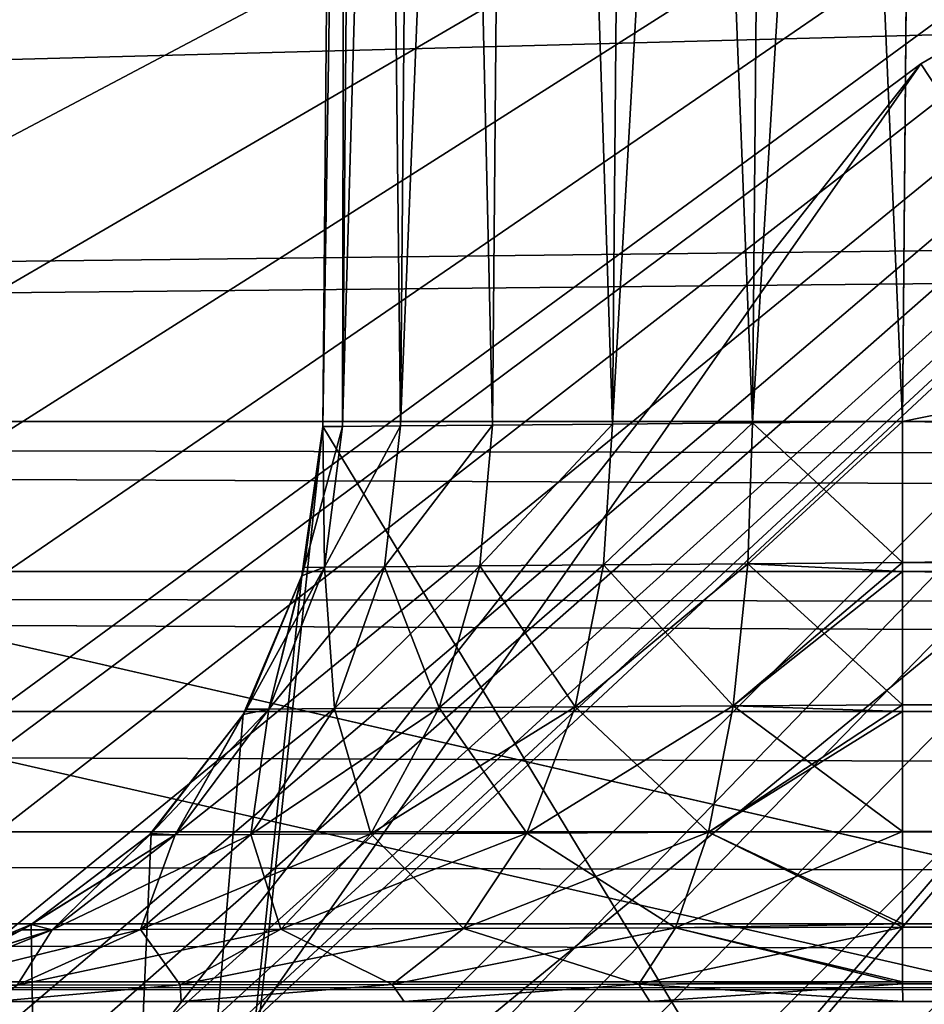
# Model space of a CAD drawing. Header units: metres. Extents: x -206 to 75, y -104 to 104.
# Tile 66 of 256: x -156.783 to -156.003, y -45.521 to -44.672. Entities that reach past the tile are written whole.
import ezdxf

# ---------------------------------------------------------------- set-up
doc = ezdxf.new("R2010")
doc.units = ezdxf.units.M
doc.layers.add('solid_01_1-CONSUMER_THERM_B_125288', color=7, linetype='CONTINUOUS')

msp = doc.modelspace()

# ---------------------------------------------------------------- linework, layer by layer
at = {"layer": 'solid_01_1-CONSUMER_THERM_B_125288'}
for points in [[(-158.776108, 66.195313), (-102.949013, 67.817345), (-158.757141, -66.251068)], [(-102.949013, 67.817345), (-158.757065, -66.804688), (-158.757141, -66.251068)], [(-102.949013, 67.817345), (-103.148926, 67.301086), (-158.757065, -66.804688)], [(-103.148926, 67.301086), (-103.25058, 66.756882), (-158.757065, -66.804688)], [(-103.25058, 66.756882), (-159.058624, -67.86515), (-158.858719, -67.348892)], [(-103.25058, 66.756882), (-103.250504, 66.203262), (-159.058624, -67.86515)], [(-103.25058, 66.756882), (-158.858719, -67.348892), (-158.757065, -66.804688)], [(-103.250504, 66.203262), (-103.231537, -66.243118), (-159.058624, -67.86515)], [(-185.595474, -63.627823, 75.400002), (-76.395485, -63.61998, 75.400002), (-169.283783, -42.467205, 75.400002)], [(-76.395485, -63.61998, 75.400002), (-168.500031, -42.528885, 75.400002), (-169.283783, -42.467205, 75.400002)], [(-156.521881, -45.023144, 57.5), (-156.500031, -42.51878, 57.5), (-156.500031, -42.51878, 63.5)], [(-156.521881, -45.023144, 57.5), (-156.500031, -42.51878, 63.5), (-156.521881, -45.023144, 63.5)], [(-155.246674, -47.125645, 63.5), (-156.521881, -45.023144, 63.5), (-156.500031, -42.51878, 63.5)], [(-156.504852, -45.022995, 57.370602), (-156.500031, -42.51878, 57.5), (-156.521881, -45.023144, 57.5)], [(-156.521881, -45.023144, 48.5), (-156.500031, -42.51878, 48.5), (-156.500031, -42.51878, 54.5)], [(-156.504852, -45.022995, 48.370602), (-156.500031, -42.51878, 48.5), (-156.521881, -45.023144, 48.5)], [(-156.521881, -45.023144, 54.5), (-156.500031, -42.51878, 54.5), (-156.482956, -42.51878, 54.629539)], [(-156.521881, -45.023144, 54.5), (-156.521881, -45.023144, 48.5), (-156.500031, -42.51878, 54.5)], [(-156.504852, -45.022995, 54.629398), (-156.521881, -45.023144, 54.5), (-156.482956, -42.51878, 54.629539)], [(-156.504852, -45.022995, 57.370602), (-156.482956, -42.51878, 57.370461), (-156.500031, -42.51878, 57.5)], [(-156.454895, -45.022556, 57.250015), (-156.482956, -42.51878, 57.370461), (-156.504852, -45.022995, 57.370602)], [(-156.504852, -45.022995, 48.370602), (-156.482956, -42.51878, 48.370461), (-156.500031, -42.51878, 48.5)], [(-156.454895, -45.022556, 48.250015), (-156.482956, -42.51878, 48.370461), (-156.504852, -45.022995, 48.370602)], [(-156.504852, -45.022995, 54.629398), (-156.482956, -42.51878, 54.629539), (-156.43306, -42.51878, 54.749966)], [(-156.504852, -45.022995, 54.629398), (-156.43306, -42.51878, 54.749966), (-156.454895, -45.022556, 54.749985)], [(-155.246674, -47.125645, 63.5), (-156.500031, -42.51878, 63.5), (-143.392059, -42.518772, 63.5)], [(-156.454895, -45.022556, 57.250015), (-156.43306, -42.51878, 57.250034), (-156.482956, -42.51878, 57.370461)], [(-156.454895, -45.022556, 48.250015), (-156.43306, -42.51878, 48.250034), (-156.482956, -42.51878, 48.370461)], [(-156.375443, -45.021862, 57.146461), (-156.43306, -42.51878, 57.250034), (-156.454895, -45.022556, 57.250015)], [(-156.375443, -45.021862, 48.146461), (-156.43306, -42.51878, 48.250034), (-156.454895, -45.022556, 48.250015)], [(-156.454895, -45.022556, 54.749985), (-156.43306, -42.51878, 54.749966), (-156.353577, -42.51878, 54.853554)], [(-156.454895, -45.022556, 54.749985), (-156.353577, -42.51878, 54.853554), (-156.375443, -45.021862, 54.853539)], [(-156.375443, -45.021862, 57.146461), (-156.353577, -42.51878, 57.146446), (-156.43306, -42.51878, 57.250034)], [(-156.375443, -45.021862, 48.146461), (-156.353577, -42.51878, 48.146446), (-156.43306, -42.51878, 48.250034)], [(-156.271866, -45.020958, 57.066998), (-156.353577, -42.51878, 57.146446), (-156.375443, -45.021862, 57.146461)], [(-156.271866, -45.020958, 48.066998), (-156.353577, -42.51878, 48.146446), (-156.375443, -45.021862, 48.146461)], [(-156.375443, -45.021862, 54.853539), (-156.353577, -42.51878, 54.853554), (-156.271866, -45.020958, 54.933002)], [(-156.271866, -45.020958, 57.066998), (-156.25, -42.51878, 57.066978), (-156.353577, -42.51878, 57.146446)], [(-156.271866, -45.020958, 48.066998), (-156.25, -42.51878, 48.066978), (-156.353577, -42.51878, 48.146446)], [(-156.271866, -45.020958, 54.933002), (-156.353577, -42.51878, 54.853554), (-156.25, -42.51878, 54.933022)], [(-156.15126, -45.019909, 57.01704), (-156.25, -42.51878, 57.066978), (-156.271866, -45.020958, 57.066998)], [(-156.15126, -45.019909, 48.01704), (-156.25, -42.51878, 48.066978), (-156.271866, -45.020958, 48.066998)], [(-156.271866, -45.020958, 54.933002), (-156.25, -42.51878, 54.933022), (-156.129562, -42.51878, 54.982922)], [(-156.271866, -45.020958, 54.933002), (-156.129562, -42.51878, 54.982922), (-156.15126, -45.019909, 54.98296)], [(-156.15126, -45.019909, 57.01704), (-156.129562, -42.51878, 57.017078), (-156.25, -42.51878, 57.066978)], [(-156.15126, -45.019909, 48.01704), (-156.129562, -42.51878, 48.017078), (-156.25, -42.51878, 48.066978)], [(-156.15126, -45.019909, 48.01704), (-156.02182, -45.01878, 48), (-156.129562, -42.51878, 48.017078)], [(-156.15126, -45.019909, 57.01704), (-156.02182, -45.01878, 57), (-156.129562, -42.51878, 57.017078)], [(-156.15126, -45.019909, 54.98296), (-156.000015, -42.51878, 55), (-156.02182, -45.01878, 55)], [(-156.15126, -45.019909, 54.98296), (-156.129562, -42.51878, 54.982922), (-156.000015, -42.51878, 55)], [(-156.129562, -42.51878, 48.017078), (-156.02182, -45.01878, 48), (-156.000015, -42.51878, 48)], [(-156.129562, -42.51878, 57.017078), (-156.02182, -45.01878, 57), (-156.000015, -42.51878, 57)], [(-156.02182, -45.01878, 55), (-143.992813, -42.518772, 55), (-143.992813, -45.018772, 55)], [(-156.02182, -45.01878, 55), (-156.000015, -42.51878, 55), (-143.992813, -42.518772, 55)], [(-139.891739, -45.018772, 48), (-156.000015, -42.51878, 48), (-156.02182, -45.01878, 48)], [(-156.000015, -42.51878, 57), (-156.02182, -45.01878, 57), (-150.088577, -45.018776, 57)], [(-76.395485, -63.61998, 75.400002), (-93.500031, -42.528851, 75.400002), (-168.500031, -42.528885, 75.400002)], [(-168.500031, -45.018784, 46), (-93.500031, -43.018749, 46), (-131.000031, -44.576843, 46)], [(-168.500031, -43.018784, 46), (-93.500031, -43.018749, 46), (-168.500031, -45.018784, 46)], [(-162.746613, -53.261421, 3.5), (-154.761368, -43.990654, 3.5), (-153.476257, -43.43335, 3.5)], [(-162.746613, -53.261421, 3.5), (-153.476257, -43.43335, 3.5), (-153.468445, -43.983242, 3.5)], [(-163.296387, -52.711662, 13.474928), (-154.10611, -43.502396, 13.477894), (-154.225906, -43.491074, 13.493205)], [(-163.296387, -52.711662, 13.474928), (-154.225906, -43.491074, 13.493205), (-154.328949, -43.497482, 13.498845)], [(-163.296387, -52.711662, 13.474928), (-154.328949, -43.497482, 13.498845), (-154.418198, -43.518776, 13.5)], [(-163.296387, -52.711662, 13.474928), (-153.971924, -43.531975, 13.445751), (-154.10611, -43.502396, 13.477894)], [(-165.812485, -44.623596, 13.5), (-165.433884, -44.742889, 13.5), (-154.418198, -43.518776, 13.5)], [(-165.433884, -44.742889, 13.5), (-165.067108, -44.89473, 13.5), (-154.418198, -43.518776, 13.5)], [(-165.067108, -44.89473, 13.5), (-164.714966, -45.077961, 13.5), (-154.418198, -43.518776, 13.5)], [(-164.714966, -45.077961, 13.5), (-164.380142, -45.291191, 13.5), (-154.418198, -43.518776, 13.5)], [(-164.380142, -45.291191, 13.5), (-164.06517, -45.532791, 13.5), (-154.418198, -43.518776, 13.5)], [(-164.06517, -45.532791, 13.5), (-163.772446, -45.800926, 13.5), (-154.418198, -43.518776, 13.5)], [(-163.772446, -45.800926, 13.5), (-163.504227, -46.093555, 13.5), (-154.418198, -43.518776, 13.5)], [(-163.77121, -52.235397, 13.5), (-163.45372, -52.554317, 13.5), (-154.418198, -43.518776, 13.5)], [(-163.503098, -51.942665, 13.5), (-163.77121, -52.235397, 13.5), (-154.418198, -43.518776, 13.5)], [(-163.504227, -46.093555, 13.5), (-163.262512, -46.408451, 13.5), (-154.418198, -43.518776, 13.5)], [(-163.261505, -51.627678, 13.5), (-163.503098, -51.942665, 13.5), (-154.418198, -43.518776, 13.5)], [(-163.296387, -52.711662, 13.474928), (-154.418198, -43.518776, 13.5), (-163.45372, -52.554317, 13.5)], [(-163.262512, -46.408451, 13.5), (-163.049179, -46.74321, 13.5), (-154.418198, -43.518776, 13.5)], [(-163.048309, -51.292835, 13.5), (-163.261505, -51.627678, 13.5), (-154.418198, -43.518776, 13.5)], [(-163.049179, -46.74321, 13.5), (-162.865829, -47.095291, 13.5), (-154.418198, -43.518776, 13.5)], [(-162.865097, -50.940685, 13.5), (-163.048309, -51.292835, 13.5), (-154.418198, -43.518776, 13.5)], [(-162.865829, -47.095291, 13.5), (-162.713882, -47.462006, 13.5), (-154.418198, -43.518776, 13.5)], [(-162.713272, -50.573914, 13.5), (-162.865097, -50.940685, 13.5), (-154.418198, -43.518776, 13.5)], [(-162.713882, -47.462006, 13.5), (-162.594452, -47.840565, 13.5), (-154.418198, -43.518776, 13.5)], [(-162.594009, -50.195297, 13.5), (-162.713272, -50.573914, 13.5), (-154.418198, -43.518776, 13.5)], [(-162.594452, -47.840565, 13.5), (-162.508484, -48.2281, 13.5), (-154.418198, -43.518776, 13.5)], [(-162.508194, -49.80777, 13.5), (-162.594009, -50.195297, 13.5), (-154.418198, -43.518776, 13.5)], [(-162.508484, -48.2281, 13.5), (-162.456635, -48.62162, 13.5), (-154.418198, -43.518776, 13.5)], [(-162.456467, -49.414165, 13.5), (-162.508194, -49.80777, 13.5), (-154.418198, -43.518776, 13.5)], [(-162.456635, -48.62162, 13.5), (-162.439255, -49.018131, 13.5), (-154.418198, -43.518776, 13.5)], [(-162.456467, -49.414165, 13.5), (-154.418198, -43.518776, 13.5), (-162.439255, -49.018131, 13.5)], [(-163.296387, -52.711662, 13.474928), (-163.146774, -52.861259, 13.400871), (-153.971924, -43.531975, 13.445751)], [(-163.146774, -52.861259, 13.400871), (-153.83316, -43.575016, 13.39128), (-153.971924, -43.531975, 13.445751)], [(-163.146774, -52.861259, 13.400871), (-163.012604, -52.995438, 13.281551), (-153.83316, -43.575016, 13.39128)], [(-163.012604, -52.995438, 13.281551), (-153.766403, -43.598869, 13.35567), (-153.83316, -43.575016, 13.39128)], [(-163.012604, -52.995438, 13.281551), (-153.703262, -43.62294, 13.315196), (-153.766403, -43.598869, 13.35567)], [(-163.012604, -52.995438, 13.281551), (-153.644897, -43.646542, 13.270741), (-153.703262, -43.62294, 13.315196)], [(-163.012604, -52.995438, 13.281551), (-162.900589, -53.107452, 13.122963), (-153.644897, -43.646542, 13.270741)], [(-162.900589, -53.107452, 13.122963), (-153.591949, -43.669327, 13.223137), (-153.644897, -43.646542, 13.270741)], [(-162.900589, -53.107452, 13.122963), (-153.545517, -43.690987, 13.173878), (-153.591949, -43.669327, 13.223137)], [(-162.900589, -53.107452, 13.122963), (-153.505966, -43.711449, 13.124171), (-153.545517, -43.690987, 13.173878)], [(-162.900589, -53.107452, 13.122963), (-153.473343, -43.73085, 13.075119), (-153.505966, -43.711449, 13.124171)], [(-162.900589, -53.107452, 13.122963), (-162.816376, -53.191673, 12.933075), (-153.473343, -43.73085, 13.075119)], [(-162.816376, -53.191673, 12.933075), (-153.44751, -43.749329, 13.02775), (-153.473343, -43.73085, 13.075119)], [(-162.816376, -53.191673, 12.933075), (-153.427795, -43.767239, 12.982288), (-153.44751, -43.749329, 13.02775)], [(-162.816376, -53.191673, 12.933075), (-153.413589, -43.784859, 12.938953), (-153.427795, -43.767239, 12.982288)], [(-162.816376, -53.191673, 12.933075), (-153.404083, -43.802788, 12.896791), (-153.413589, -43.784859, 12.938953)], [(-162.816376, -53.191673, 12.933075), (-162.764175, -53.24387, 12.721427), (-153.404083, -43.802788, 12.896791)], [(-162.764175, -53.24387, 12.721427), (-153.398972, -43.821075, 12.856084), (-153.404083, -43.802788, 12.896791)], [(-162.764175, -53.24387, 12.721427), (-153.39798, -43.83979, 12.817101), (-153.398972, -43.821075, 12.856084)], [(-162.764175, -53.24387, 12.721427), (-153.400314, -43.858208, 12.780789), (-153.39798, -43.83979, 12.817101)], [(-162.764175, -53.24387, 12.721427), (-153.412003, -43.892956, 12.717447), (-153.400314, -43.858208, 12.780789)], [(-162.764175, -53.24387, 12.721427), (-162.746613, -53.261421, 12.5), (-153.412003, -43.892956, 12.717447)], [(-162.746613, -53.261421, 12.5), (-153.42778, -43.923252, 12.664712), (-153.412003, -43.892956, 12.717447)], [(-162.746613, -53.261421, 12.5), (-153.443787, -43.948643, 12.618376), (-153.42778, -43.923252, 12.664712)], [(-162.746613, -53.261421, 12.5), (-153.457336, -43.968067, 12.575701), (-153.443787, -43.948643, 12.618376)], [(-162.746613, -53.261421, 12.5), (-153.465836, -43.979721, 12.535916), (-153.457336, -43.968067, 12.575701)], [(-162.746613, -53.261421, 12.5), (-153.468445, -43.983242, 12.5), (-153.465836, -43.979721, 12.535916)], [(-153.468445, -43.983242, 3.5), (-153.468445, -43.983242, 12.5), (-162.746613, -53.261421, 12.5)], [(-162.746613, -53.261421, 3.5), (-153.468445, -43.983242, 3.5), (-162.746613, -53.261421, 12.5)], [(-162.746613, -53.261421, 3.5), (-154.781342, -44.000721, 3.5), (-154.761368, -43.990654, 3.5)], [(-162.746613, -53.261421, 3.5), (-156.006226, -44.710289, 3.5), (-154.781342, -44.000721, 3.5)], [(-156.006226, -44.710289, 3.5), (-155.785629, -45.045246, 3.467618), (-154.781342, -44.000721, 3.5)], [(-131.000031, -44.576843, 46), (-133.693375, -44.688175, 46), (-168.500031, -45.018784, 46)], [(-133.693375, -44.688175, 46), (-138.215469, -45.018768, 46), (-168.500031, -45.018784, 46)], [(-162.746613, -53.261421, 3.5), (-157.153519, -45.565086, 3.5), (-156.006226, -44.710289, 3.5)], [(-156.853165, -45.922932, 3.455959), (-156.006226, -44.710289, 3.5), (-157.153519, -45.565086, 3.5)], [(-156.853165, -45.922932, 3.455959), (-155.785629, -45.045246, 3.467618), (-156.006226, -44.710289, 3.5)], [(-138.215469, -45.083946, 46.004265), (-168.500031, -45.018784, 46), (-138.215469, -45.018768, 46)], [(-138.215469, -45.148109, 46.017017), (-168.500031, -45.148193, 46.017036), (-168.500031, -45.018784, 46)], [(-138.215469, -45.083946, 46.004265), (-138.215469, -45.148109, 46.017017), (-168.500031, -45.018784, 46)], [(-156.746674, -47.125751, 63.5), (-156.539856, -45.151718, 63.5), (-156.521881, -45.023144, 63.5)], [(-155.246674, -47.125645, 63.5), (-156.746674, -47.125751, 63.5), (-156.521881, -45.023144, 63.5)], [(-156.539856, -45.151718, 63.5), (-156.521881, -45.023144, 57.5), (-156.521881, -45.023144, 63.5)], [(-156.537964, -45.144646, 57.5), (-156.521881, -45.023144, 57.5), (-156.539856, -45.151718, 63.5)], [(-156.504852, -45.022995, 54.629398), (-156.537964, -45.144646, 54.5), (-156.521881, -45.023144, 54.5)], [(-156.504852, -45.022995, 54.629398), (-156.520309, -45.14439, 54.633568), (-156.537964, -45.144646, 54.5)], [(-156.521881, -45.023144, 48.5), (-156.537964, -45.144646, 48.5), (-156.520309, -45.144386, 48.366436)], [(-156.537964, -45.144646, 54.5), (-156.537964, -45.144646, 48.5), (-156.521881, -45.023144, 48.5)], [(-156.537964, -45.144646, 54.5), (-156.521881, -45.023144, 48.5), (-156.521881, -45.023144, 54.5)], [(-156.520309, -45.144386, 57.366436), (-156.521881, -45.023144, 57.5), (-156.537964, -45.144646, 57.5)], [(-156.504852, -45.022995, 48.370602), (-156.521881, -45.023144, 48.5), (-156.520309, -45.144386, 48.366436)], [(-156.504852, -45.022995, 57.370602), (-156.521881, -45.023144, 57.5), (-156.520309, -45.144386, 57.366436)], [(-156.454895, -45.022556, 48.250015), (-156.520309, -45.144386, 48.366436), (-156.468643, -45.143967, 48.242039)], [(-156.454895, -45.022556, 48.250015), (-156.504852, -45.022995, 48.370602), (-156.520309, -45.144386, 48.366436)], [(-156.454895, -45.022556, 57.250015), (-156.520309, -45.144386, 57.366436), (-156.468643, -45.143967, 57.242039)], [(-156.454895, -45.022556, 57.250015), (-156.504852, -45.022995, 57.370602), (-156.520309, -45.144386, 57.366436)], [(-156.454895, -45.022556, 54.749985), (-156.468643, -45.143967, 54.757961), (-156.520309, -45.14439, 54.633568)], [(-156.504852, -45.022995, 54.629398), (-156.454895, -45.022556, 54.749985), (-156.520309, -45.14439, 54.633568)], [(-156.375443, -45.021862, 48.146461), (-156.468643, -45.143967, 48.242039), (-156.38652, -45.143295, 48.135319)], [(-156.375443, -45.021862, 48.146461), (-156.454895, -45.022556, 48.250015), (-156.468643, -45.143967, 48.242039)], [(-156.375443, -45.021862, 57.146461), (-156.468643, -45.143967, 57.242039), (-156.38652, -45.143295, 57.135319)], [(-156.375443, -45.021862, 57.146461), (-156.454895, -45.022556, 57.250015), (-156.468643, -45.143967, 57.242039)], [(-156.375443, -45.021862, 54.853539), (-156.38652, -45.143295, 54.864681), (-156.468643, -45.143967, 54.757961)], [(-156.454895, -45.022556, 54.749985), (-156.375443, -45.021862, 54.853539), (-156.468643, -45.143967, 54.757961)], [(-156.271866, -45.020958, 48.066998), (-156.38652, -45.143295, 48.135319), (-156.279602, -45.142418, 48.053535)], [(-156.271866, -45.020958, 48.066998), (-156.375443, -45.021862, 48.146461), (-156.38652, -45.143295, 48.135319)], [(-156.271866, -45.020958, 57.066998), (-156.38652, -45.143295, 57.135319), (-156.279602, -45.142418, 57.053535)], [(-156.271866, -45.020958, 57.066998), (-156.375443, -45.021862, 57.146461), (-156.38652, -45.143295, 57.135319)], [(-156.271866, -45.020958, 54.933002), (-156.279602, -45.142418, 54.946468), (-156.38652, -45.143295, 54.864681)], [(-156.375443, -45.021862, 54.853539), (-156.271866, -45.020958, 54.933002), (-156.38652, -45.143295, 54.864681)], [(-156.15126, -45.019909, 48.01704), (-156.279602, -45.142418, 48.053535), (-156.155167, -45.141396, 48.002304)], [(-156.15126, -45.019909, 48.01704), (-156.271866, -45.020958, 48.066998), (-156.279602, -45.142418, 48.053535)], [(-156.15126, -45.019909, 57.01704), (-156.279602, -45.142418, 57.053535), (-156.155167, -45.141396, 57.002304)], [(-156.15126, -45.019909, 57.01704), (-156.271866, -45.020958, 57.066998), (-156.279602, -45.142418, 57.053535)], [(-156.15126, -45.019909, 54.98296), (-156.155167, -45.141399, 54.997696), (-156.279602, -45.142418, 54.946468)], [(-156.271866, -45.020958, 54.933002), (-156.15126, -45.019909, 54.98296), (-156.279602, -45.142418, 54.946468)], [(-156.155167, -45.141399, 54.997696), (-156.02182, -45.01878, 55), (-156.02182, -45.140434, 55.015026)], [(-156.15126, -45.019909, 54.98296), (-156.02182, -45.01878, 55), (-156.155167, -45.141399, 54.997696)], [(-156.15126, -45.019909, 48.01704), (-156.155167, -45.141396, 48.002304), (-156.02182, -45.140438, 47.984974)], [(-156.15126, -45.019909, 57.01704), (-156.155167, -45.141396, 57.002304), (-156.02182, -45.140438, 56.984974)], [(-156.15126, -45.019909, 48.01704), (-156.02182, -45.140438, 47.984974), (-156.02182, -45.01878, 48)], [(-156.15126, -45.019909, 57.01704), (-156.02182, -45.140438, 56.984974), (-156.02182, -45.01878, 57)], [(-156.02182, -45.140438, 47.984974), (-139.891739, -45.018772, 48), (-156.02182, -45.01878, 48)], [(-156.02182, -45.140438, 47.984974), (-139.891739, -45.084034, 47.995724), (-139.891739, -45.018772, 48)], [(-143.992813, -45.148182, 55.017036), (-156.02182, -45.01878, 55), (-143.992813, -45.018772, 55)], [(-156.02182, -45.140438, 56.984974), (-150.088577, -45.018776, 57), (-156.02182, -45.01878, 57)], [(-144.15535, -45.084034, 56.995724), (-150.088577, -45.018776, 57), (-156.02182, -45.140438, 56.984974)], [(-156.02182, -45.140434, 55.015026), (-156.02182, -45.01878, 55), (-143.992813, -45.148182, 55.017036)], [(-156.853165, -45.922932, 3.455959), (-155.57074, -45.371529, 3.371311), (-155.785629, -45.045246, 3.467618)], [(-156.02182, -45.140438, 47.984974), (-139.891739, -45.148182, 47.982964), (-139.891739, -45.084034, 47.995724)], [(-144.15535, -45.148178, 56.982964), (-144.15535, -45.084034, 56.995724), (-156.02182, -45.140438, 56.984974)], [(-156.421478, -45.265633, 54.899635), (-156.38652, -45.143295, 54.864681), (-156.279602, -45.142418, 54.946468)], [(-156.304199, -45.264843, 54.989086), (-156.421478, -45.265633, 54.899635), (-156.279602, -45.142418, 54.946468)], [(-156.304199, -45.264843, 48.010914), (-156.279602, -45.142418, 48.053535), (-156.38652, -45.143295, 48.135319)], [(-156.279602, -45.142418, 57.053535), (-156.38652, -45.143295, 57.135319), (-156.304199, -45.264843, 57.010914)], [(-156.304199, -45.264843, 54.989086), (-156.279602, -45.142418, 54.946468), (-156.155167, -45.141399, 54.997696)], [(-156.167831, -45.263924, 55.044979), (-156.304199, -45.264843, 54.989086), (-156.155167, -45.141399, 54.997696)], [(-156.304199, -45.264843, 48.010914), (-156.167831, -45.26392, 47.955021), (-156.279602, -45.142418, 48.053535)], [(-156.279602, -45.142418, 57.053535), (-156.304199, -45.264843, 57.010914), (-156.167831, -45.26392, 56.955021)], [(-156.167831, -45.26392, 47.955021), (-156.155167, -45.141396, 48.002304), (-156.279602, -45.142418, 48.053535)], [(-156.155167, -45.141396, 57.002304), (-156.279602, -45.142418, 57.053535), (-156.167831, -45.26392, 56.955021)], [(-156.167831, -45.263924, 55.044979), (-156.02182, -45.140434, 55.015026), (-156.02182, -45.14819, 55.017036)], [(-156.167831, -45.263924, 55.044979), (-156.155167, -45.141399, 54.997696), (-156.02182, -45.140434, 55.015026)], [(-156.167831, -45.26392, 47.955021), (-156.02182, -45.262989, 47.936306), (-156.155167, -45.141396, 48.002304)], [(-156.155167, -45.141396, 57.002304), (-156.167831, -45.26392, 56.955021), (-156.02182, -45.262989, 56.936306)], [(-156.155167, -45.141396, 48.002304), (-156.02182, -45.14819, 47.982964), (-156.02182, -45.140438, 47.984974)], [(-156.02182, -45.14819, 56.982964), (-156.02182, -45.140438, 56.984974), (-156.155167, -45.141396, 57.002304)], [(-156.155167, -45.141396, 48.002304), (-156.02182, -45.262989, 47.936306), (-156.02182, -45.14819, 47.982964)], [(-156.02182, -45.14819, 56.982964), (-156.155167, -45.141396, 57.002304), (-156.02182, -45.262989, 56.936306)], [(-156.02182, -45.14819, 55.017036), (-156.02182, -45.140434, 55.015026), (-143.992813, -45.148182, 55.017036)], [(-156.02182, -45.140438, 47.984974), (-156.02182, -45.14819, 47.982964), (-139.891739, -45.148182, 47.982964)], [(-144.15535, -45.148178, 56.982964), (-156.02182, -45.140438, 56.984974), (-156.02182, -45.14819, 56.982964)], [(-138.215469, -45.148109, 46.017017), (-138.215469, -45.210083, 46.038048), (-168.500031, -45.148193, 46.017036)], [(-138.215469, -45.268753, 46.066978), (-168.500031, -45.268898, 46.067051), (-168.500031, -45.148193, 46.017036)], [(-138.215469, -45.210083, 46.038048), (-138.215469, -45.268753, 46.066978), (-168.500031, -45.148193, 46.017036)], [(-156.587692, -45.266769, 54.5), (-156.539856, -45.151699, 54.5), (-156.520309, -45.14439, 54.633568)], [(-156.568329, -45.266613, 54.646435), (-156.587692, -45.266769, 54.5), (-156.520309, -45.14439, 54.633568)], [(-156.568329, -45.266613, 54.646435), (-156.520309, -45.14439, 54.633568), (-156.468643, -45.143967, 54.757961)], [(-156.511597, -45.266232, 54.782764), (-156.568329, -45.266613, 54.646435), (-156.468643, -45.143967, 54.757961)], [(-156.568329, -45.266609, 48.353569), (-156.520309, -45.144386, 48.366436), (-156.537964, -45.144646, 48.5)], [(-156.568329, -45.266609, 48.353569), (-156.511597, -45.266232, 48.217239), (-156.520309, -45.144386, 48.366436)], [(-156.520309, -45.144386, 57.366436), (-156.537964, -45.144646, 57.5), (-156.568329, -45.266609, 57.353569)], [(-156.520309, -45.144386, 57.366436), (-156.568329, -45.266609, 57.353569), (-156.511597, -45.266232, 57.217239)], [(-156.539841, -45.151653, 48.5), (-156.568329, -45.266609, 48.353569), (-156.537964, -45.144646, 48.5)], [(-156.568329, -45.266609, 57.353569), (-156.537964, -45.144646, 57.5), (-156.539841, -45.151653, 57.5)], [(-156.539856, -45.151699, 54.5), (-156.537964, -45.144646, 54.5), (-156.520309, -45.14439, 54.633568)], [(-156.539856, -45.151699, 54.5), (-156.539841, -45.151653, 48.5), (-156.537964, -45.144646, 48.5)], [(-156.539856, -45.151699, 54.5), (-156.537964, -45.144646, 48.5), (-156.537964, -45.144646, 54.5)], [(-156.539841, -45.151653, 57.5), (-156.537964, -45.144646, 57.5), (-156.539856, -45.151718, 63.5)], [(-156.511597, -45.266232, 48.217239), (-156.468643, -45.143967, 48.242039), (-156.520309, -45.144386, 48.366436)], [(-156.468643, -45.143967, 57.242039), (-156.520309, -45.144386, 57.366436), (-156.511597, -45.266232, 57.217239)], [(-156.511597, -45.266232, 54.782764), (-156.468643, -45.143967, 54.757961), (-156.38652, -45.143295, 54.864681)], [(-156.421478, -45.265633, 54.899635), (-156.511597, -45.266232, 54.782764), (-156.38652, -45.143295, 54.864681)], [(-156.511597, -45.266232, 48.217239), (-156.421478, -45.265629, 48.100365), (-156.468643, -45.143967, 48.242039)], [(-156.468643, -45.143967, 57.242039), (-156.511597, -45.266232, 57.217239), (-156.421478, -45.265629, 57.100365)], [(-156.421478, -45.265629, 48.100365), (-156.38652, -45.143295, 48.135319), (-156.468643, -45.143967, 48.242039)], [(-156.38652, -45.143295, 57.135319), (-156.468643, -45.143967, 57.242039), (-156.421478, -45.265629, 57.100365)], [(-156.421478, -45.265629, 48.100365), (-156.304199, -45.264843, 48.010914), (-156.38652, -45.143295, 48.135319)], [(-156.38652, -45.143295, 57.135319), (-156.421478, -45.265629, 57.100365), (-156.304199, -45.264843, 57.010914)], [(-156.167831, -45.263924, 55.044979), (-156.02182, -45.14819, 55.017036), (-156.02182, -45.262985, 55.063694)], [(-144.15535, -45.148178, 56.982964), (-156.02182, -45.14819, 56.982964), (-156.02182, -45.262989, 56.936306)], [(-144.15535, -45.268768, 56.933014), (-144.15535, -45.148178, 56.982964), (-156.02182, -45.262989, 56.936306)], [(-156.02182, -45.262989, 47.936306), (-139.891739, -45.268772, 47.93301), (-139.891739, -45.148182, 47.982964)], [(-156.02182, -45.14819, 47.982964), (-156.02182, -45.262989, 47.936306), (-139.891739, -45.148182, 47.982964)], [(-156.02182, -45.14819, 55.017036), (-143.992813, -45.148182, 55.017036), (-143.992813, -45.268772, 55.066986)], [(-156.02182, -45.262985, 55.063694), (-156.02182, -45.14819, 55.017036), (-143.992813, -45.268772, 55.066986)], [(-156.746674, -47.125751, 63.5), (-156.590332, -45.271305, 63.5), (-156.539856, -45.151718, 63.5)], [(-156.587692, -45.266769, 57.5), (-156.539856, -45.151718, 63.5), (-156.590332, -45.271305, 63.5)], [(-156.539841, -45.151653, 48.5), (-156.587692, -45.266769, 48.5), (-156.568329, -45.266609, 48.353569)], [(-156.539856, -45.151699, 54.5), (-156.587692, -45.266769, 48.5), (-156.539841, -45.151653, 48.5)], [(-156.587692, -45.266769, 57.5), (-156.539841, -45.151653, 57.5), (-156.539856, -45.151718, 63.5)], [(-156.568329, -45.266609, 57.353569), (-156.539841, -45.151653, 57.5), (-156.587692, -45.266769, 57.5)], [(-156.587692, -45.266769, 54.5), (-156.587692, -45.266769, 48.5), (-156.539856, -45.151699, 54.5)], [(-138.215469, -45.268753, 46.066978), (-138.215469, -45.372272, 46.146397), (-168.500031, -45.268898, 46.067051)], [(-138.215469, -45.372272, 46.146397), (-168.500031, -45.372524, 46.146633), (-168.500031, -45.268898, 46.067051)], [(-156.669861, -45.373875, 54.5), (-156.590317, -45.271297, 54.5), (-156.568329, -45.266613, 54.646435)], [(-156.648972, -45.375107, 54.668049), (-156.669861, -45.373875, 54.5), (-156.568329, -45.266613, 54.646435)], [(-156.648972, -45.375107, 54.668049), (-156.568329, -45.266613, 54.646435), (-156.511597, -45.266232, 54.782764)], [(-156.583817, -45.374798, 54.824467), (-156.648972, -45.375107, 54.668049), (-156.511597, -45.266232, 54.782764)], [(-156.648972, -45.375103, 48.331955), (-156.568329, -45.266609, 48.353569), (-156.587692, -45.266769, 48.5)], [(-156.648972, -45.375103, 48.331955), (-156.583817, -45.374794, 48.175537), (-156.568329, -45.266609, 48.353569)], [(-156.568329, -45.266609, 57.353569), (-156.587692, -45.266769, 57.5), (-156.648972, -45.375103, 57.331955)], [(-156.568329, -45.266609, 57.353569), (-156.648972, -45.375103, 57.331955), (-156.583817, -45.374794, 57.175537)], [(-156.590332, -45.271328, 48.5), (-156.648972, -45.375103, 48.331955), (-156.587692, -45.266769, 48.5)], [(-156.648972, -45.375103, 57.331955), (-156.587692, -45.266769, 57.5), (-156.590332, -45.271328, 57.5)], [(-156.590317, -45.271297, 54.5), (-156.590332, -45.271328, 48.5), (-156.587692, -45.266769, 48.5)], [(-156.590332, -45.271328, 57.5), (-156.587692, -45.266769, 57.5), (-156.590332, -45.271305, 63.5)], [(-156.590317, -45.271297, 54.5), (-156.587692, -45.266769, 54.5), (-156.568329, -45.266613, 54.646435)], [(-156.590317, -45.271297, 54.5), (-156.587692, -45.266769, 48.5), (-156.587692, -45.266769, 54.5)], [(-156.583817, -45.374798, 54.824467), (-156.511597, -45.266232, 54.782764), (-156.421478, -45.265633, 54.899635)], [(-156.480331, -45.374313, 54.958504), (-156.583817, -45.374798, 54.824467), (-156.421478, -45.265633, 54.899635)], [(-156.583817, -45.374794, 48.175537), (-156.511597, -45.266232, 48.217239), (-156.568329, -45.266609, 48.353569)], [(-156.583817, -45.374794, 48.175537), (-156.480331, -45.37431, 48.041496), (-156.511597, -45.266232, 48.217239)], [(-156.511597, -45.266232, 57.217239), (-156.583817, -45.374794, 57.175537), (-156.480331, -45.37431, 57.041496)], [(-156.511597, -45.266232, 57.217239), (-156.568329, -45.266609, 57.353569), (-156.583817, -45.374794, 57.175537)], [(-156.480331, -45.37431, 48.041496), (-156.421478, -45.265629, 48.100365), (-156.511597, -45.266232, 48.217239)], [(-156.421478, -45.265629, 57.100365), (-156.511597, -45.266232, 57.217239), (-156.480331, -45.37431, 57.041496)], [(-156.480331, -45.374313, 54.958504), (-156.421478, -45.265633, 54.899635), (-156.304199, -45.264843, 54.989086)], [(-156.345718, -45.373676, 55.061016), (-156.480331, -45.374313, 54.958504), (-156.304199, -45.264843, 54.989086)], [(-156.480331, -45.37431, 48.041496), (-156.345718, -45.373672, 47.938988), (-156.421478, -45.265629, 48.100365)], [(-156.421478, -45.265629, 57.100365), (-156.480331, -45.37431, 57.041496), (-156.345718, -45.373672, 56.938988)], [(-156.345718, -45.373672, 47.938988), (-156.304199, -45.264843, 48.010914), (-156.421478, -45.265629, 48.100365)], [(-156.304199, -45.264843, 57.010914), (-156.421478, -45.265629, 57.100365), (-156.345718, -45.373672, 56.938988)], [(-156.345718, -45.373676, 55.061016), (-156.304199, -45.264843, 54.989086), (-156.167831, -45.263924, 55.044979)], [(-156.18927, -45.372929, 55.124981), (-156.345718, -45.373676, 55.061016), (-156.167831, -45.263924, 55.044979)], [(-156.345718, -45.373672, 47.938988), (-156.18927, -45.372925, 47.875023), (-156.304199, -45.264843, 48.010914)], [(-156.304199, -45.264843, 57.010914), (-156.345718, -45.373672, 56.938988), (-156.18927, -45.372925, 56.875023)], [(-156.18927, -45.372925, 47.875023), (-156.167831, -45.26392, 47.955021), (-156.304199, -45.264843, 48.010914)], [(-156.167831, -45.26392, 56.955021), (-156.304199, -45.264843, 57.010914), (-156.18927, -45.372925, 56.875023)], [(-156.18927, -45.372929, 55.124981), (-156.02182, -45.262985, 55.063694), (-156.02182, -45.268784, 55.06699)], [(-156.18927, -45.372929, 55.124981), (-156.167831, -45.263924, 55.044979), (-156.02182, -45.262985, 55.063694)], [(-156.18927, -45.372925, 47.875023), (-156.02182, -45.372135, 47.853748), (-156.167831, -45.26392, 47.955021)], [(-156.167831, -45.26392, 56.955021), (-156.18927, -45.372925, 56.875023), (-156.02182, -45.372135, 56.853748)], [(-156.18927, -45.372929, 55.124981), (-156.02182, -45.268784, 55.06699), (-156.02182, -45.372135, 55.146248)], [(-156.167831, -45.26392, 47.955021), (-156.02182, -45.268784, 47.93301), (-156.02182, -45.262989, 47.936306)], [(-156.02182, -45.268784, 56.93301), (-156.02182, -45.262989, 56.936306), (-156.167831, -45.26392, 56.955021)], [(-156.167831, -45.26392, 47.955021), (-156.02182, -45.372135, 47.853748), (-156.02182, -45.268784, 47.93301)], [(-156.02182, -45.268784, 56.93301), (-156.167831, -45.26392, 56.955021), (-156.02182, -45.372135, 56.853748)], [(-156.02182, -45.268784, 55.06699), (-156.02182, -45.262985, 55.063694), (-143.992813, -45.268772, 55.066986)], [(-156.02182, -45.262989, 47.936306), (-156.02182, -45.268784, 47.93301), (-139.891739, -45.268772, 47.93301)], [(-144.15535, -45.268768, 56.933014), (-156.02182, -45.262989, 56.936306), (-156.02182, -45.268784, 56.93301)], [(-144.15535, -45.268768, 56.933014), (-156.02182, -45.268784, 56.93301), (-156.02182, -45.372135, 56.853748)], [(-144.15535, -45.372322, 56.853558), (-144.15535, -45.268768, 56.933014), (-156.02182, -45.372135, 56.853748)], [(-156.02182, -45.372135, 47.853748), (-139.891739, -45.372326, 47.85355), (-139.891739, -45.268772, 47.93301)], [(-156.02182, -45.268784, 47.93301), (-156.02182, -45.372135, 47.853748), (-139.891739, -45.268772, 47.93301)], [(-156.02182, -45.268784, 55.06699), (-143.992813, -45.268772, 55.066986), (-143.992813, -45.372326, 55.146446)], [(-156.02182, -45.372135, 55.146248), (-156.02182, -45.268784, 55.06699), (-143.992813, -45.372326, 55.146446)], [(-156.746674, -47.125751, 63.5), (-156.669861, -45.373867, 63.5), (-156.590332, -45.271305, 63.5)], [(-156.590332, -45.271328, 48.5), (-156.671204, -45.375195, 48.5), (-156.648972, -45.375103, 48.331955)], [(-156.669861, -45.373875, 54.5), (-156.671204, -45.375195, 48.5), (-156.590332, -45.271328, 48.5)], [(-156.669876, -45.37389, 57.5), (-156.590332, -45.271328, 57.5), (-156.669861, -45.373867, 63.5)], [(-156.648972, -45.375103, 57.331955), (-156.590332, -45.271328, 57.5), (-156.669876, -45.37389, 57.5)], [(-156.669861, -45.373875, 54.5), (-156.590332, -45.271328, 48.5), (-156.590317, -45.271297, 54.5)], [(-156.590332, -45.271328, 57.5), (-156.590332, -45.271305, 63.5), (-156.669861, -45.373867, 63.5)], [(-156.853165, -45.922932, 3.455959), (-156.5634, -46.268169, 3.325387), (-155.57074, -45.371529, 3.371311)], [(-156.5634, -46.268169, 3.325387), (-155.367142, -45.680679, 3.213573), (-155.57074, -45.371529, 3.371311)], [(-156.217545, -45.455387, 55.230549), (-156.02182, -45.372135, 55.146248), (-156.02182, -45.451794, 55.250004)], [(-156.217545, -45.455387, 55.230549), (-156.18927, -45.372929, 55.124981), (-156.02182, -45.372135, 55.146248)], [(-156.18927, -45.372925, 47.875023), (-156.02182, -45.451794, 47.749992), (-156.02182, -45.372135, 47.853748)], [(-156.02182, -45.451794, 56.749992), (-156.02182, -45.372135, 56.853748), (-156.18927, -45.372925, 56.875023)], [(-156.02182, -45.372135, 47.853748), (-156.02182, -45.451794, 47.749992), (-139.891739, -45.372326, 47.85355)], [(-144.15535, -45.372322, 56.853558), (-156.02182, -45.372135, 56.853748), (-156.02182, -45.451794, 56.749992)], [(-156.02182, -45.372135, 55.146248), (-143.992813, -45.372326, 55.146446), (-143.992813, -45.451786, 55.25)], [(-156.02182, -45.451794, 55.250004), (-156.02182, -45.372135, 55.146248), (-143.992813, -45.451786, 55.25)], [(-138.215469, -45.372272, 46.146397), (-138.215469, -45.451748, 46.249939), (-168.500031, -45.372524, 46.146633)], [(-138.215469, -45.451748, 46.249939), (-168.500031, -45.451992, 46.25034), (-168.500031, -45.372524, 46.146633)], [(-156.78096, -45.456921, 54.5), (-156.773132, -45.452518, 54.5), (-156.648972, -45.375107, 54.668049)], [(-156.755035, -45.45689, 54.696472), (-156.78096, -45.456921, 54.5), (-156.648972, -45.375107, 54.668049)], [(-156.773132, -45.452518, 54.5), (-156.773117, -45.452511, 48.5), (-156.669861, -45.373875, 54.5)], [(-156.773132, -45.452518, 54.5), (-156.669861, -45.373875, 54.5), (-156.648972, -45.375107, 54.668049)], [(-156.669876, -45.37389, 57.5), (-156.669861, -45.373867, 63.5), (-156.773117, -45.452503, 63.5)], [(-156.746674, -47.125751, 63.5), (-156.773117, -45.452503, 63.5), (-156.669861, -45.373867, 63.5)], [(-156.669861, -45.373875, 54.5), (-156.773117, -45.452511, 48.5), (-156.671204, -45.375195, 48.5)], [(-156.773117, -45.452511, 57.5), (-156.669876, -45.37389, 57.5), (-156.773117, -45.452503, 63.5)], [(-156.755035, -45.456886, 57.303535), (-156.669876, -45.37389, 57.5), (-156.773117, -45.452511, 57.5)], [(-156.773117, -45.452511, 48.5), (-156.755035, -45.456886, 48.303535), (-156.671204, -45.375195, 48.5)], [(-156.648972, -45.375103, 57.331955), (-156.669876, -45.37389, 57.5), (-156.755035, -45.456886, 57.303535)], [(-156.755035, -45.45689, 54.696472), (-156.648972, -45.375107, 54.668049), (-156.583817, -45.374798, 54.824467)], [(-156.678833, -45.456676, 54.879333), (-156.755035, -45.45689, 54.696472), (-156.583817, -45.374798, 54.824467)], [(-156.755035, -45.456886, 48.303535), (-156.648972, -45.375103, 48.331955), (-156.671204, -45.375195, 48.5)], [(-156.755035, -45.456886, 48.303535), (-156.678833, -45.456673, 48.12067), (-156.648972, -45.375103, 48.331955)], [(-156.648972, -45.375103, 57.331955), (-156.755035, -45.456886, 57.303535), (-156.678833, -45.456673, 57.12067)], [(-156.678833, -45.456676, 54.879333), (-156.583817, -45.374798, 54.824467), (-156.480331, -45.374313, 54.958504)], [(-156.557846, -45.456345, 55.036018), (-156.678833, -45.456676, 54.879333), (-156.480331, -45.374313, 54.958504)], [(-156.678833, -45.456673, 48.12067), (-156.583817, -45.374794, 48.175537), (-156.648972, -45.375103, 48.331955)], [(-156.678833, -45.456673, 48.12067), (-156.557846, -45.456341, 47.963985), (-156.583817, -45.374794, 48.175537)], [(-156.583817, -45.374794, 57.175537), (-156.678833, -45.456673, 57.12067), (-156.557846, -45.456341, 56.963985)], [(-156.583817, -45.374794, 57.175537), (-156.648972, -45.375103, 57.331955), (-156.678833, -45.456673, 57.12067)], [(-156.557846, -45.456341, 47.963985), (-156.480331, -45.37431, 48.041496), (-156.583817, -45.374794, 48.175537)], [(-156.480331, -45.37431, 57.041496), (-156.583817, -45.374794, 57.175537), (-156.557846, -45.456341, 56.963985)], [(-156.557846, -45.456345, 55.036018), (-156.480331, -45.374313, 54.958504), (-156.345718, -45.373676, 55.061016)], [(-156.400452, -45.455906, 55.155823), (-156.557846, -45.456345, 55.036018), (-156.345718, -45.373676, 55.061016)], [(-156.557846, -45.456341, 47.963985), (-156.400452, -45.455902, 47.844181), (-156.480331, -45.37431, 48.041496)], [(-156.480331, -45.37431, 57.041496), (-156.557846, -45.456341, 56.963985), (-156.400452, -45.455902, 56.844181)], [(-156.400452, -45.455902, 47.844181), (-156.345718, -45.373672, 47.938988), (-156.480331, -45.37431, 48.041496)], [(-156.345718, -45.373672, 56.938988), (-156.480331, -45.37431, 57.041496), (-156.400452, -45.455902, 56.844181)], [(-156.400452, -45.455906, 55.155823), (-156.345718, -45.373676, 55.061016), (-156.18927, -45.372929, 55.124981)], [(-156.217545, -45.455387, 55.230549), (-156.400452, -45.455906, 55.155823), (-156.18927, -45.372929, 55.124981)], [(-156.400452, -45.455902, 47.844181), (-156.217545, -45.455383, 47.769455), (-156.345718, -45.373672, 47.938988)], [(-156.345718, -45.373672, 56.938988), (-156.400452, -45.455902, 56.844181), (-156.217545, -45.455383, 56.769455)], [(-156.217545, -45.455383, 47.769455), (-156.18927, -45.372925, 47.875023), (-156.345718, -45.373672, 47.938988)], [(-156.18927, -45.372925, 56.875023), (-156.345718, -45.373672, 56.938988), (-156.217545, -45.455383, 56.769455)], [(-156.217545, -45.455383, 47.769455), (-156.02182, -45.454819, 47.744682), (-156.18927, -45.372925, 47.875023)], [(-156.18927, -45.372925, 56.875023), (-156.217545, -45.455383, 56.769455), (-156.02182, -45.454819, 56.744682)], [(-156.18927, -45.372925, 47.875023), (-156.02182, -45.454819, 47.744682), (-156.02182, -45.451794, 47.749992)], [(-156.02182, -45.451794, 56.749992), (-156.18927, -45.372925, 56.875023), (-156.02182, -45.454819, 56.744682)], [(-144.15535, -45.451782, 56.750004), (-144.15535, -45.372322, 56.853558), (-156.02182, -45.451794, 56.749992)], [(-156.02182, -45.451794, 47.749992), (-139.891739, -45.451786, 47.749996), (-139.891739, -45.372326, 47.85355)], [(-138.215469, -45.451748, 46.249939), (-138.215469, -45.50174, 46.370613), (-168.500031, -45.451992, 46.25034)], [(-138.215469, -45.50174, 46.370613), (-168.500031, -45.501881, 46.371098), (-168.500031, -45.451992, 46.25034)], [(-156.903885, -45.504658, 54.5), (-156.893158, -45.50193, 54.5), (-156.755035, -45.45689, 54.696472)], [(-156.873856, -45.504673, 54.728317), (-156.903885, -45.504658, 54.5), (-156.755035, -45.45689, 54.696472)], [(-156.893204, -45.501942, 48.5), (-156.873856, -45.504669, 48.27169), (-156.78096, -45.456917, 48.5)], [(-156.893158, -45.50193, 54.5), (-156.893204, -45.501942, 48.5), (-156.78096, -45.456917, 48.5)], [(-156.893204, -45.501942, 57.5), (-156.78096, -45.456917, 57.5), (-156.893143, -45.501923, 63.5)], [(-156.873856, -45.504669, 57.27169), (-156.78096, -45.456917, 57.5), (-156.893204, -45.501942, 57.5)], [(-156.893158, -45.50193, 54.5), (-156.78096, -45.456921, 54.5), (-156.755035, -45.45689, 54.696472)], [(-156.893158, -45.50193, 54.5), (-156.78096, -45.456917, 48.5), (-156.78096, -45.456921, 54.5)], [(-156.78096, -45.456917, 57.5), (-156.773117, -45.452503, 63.5), (-156.893143, -45.501923, 63.5)], [(-156.746674, -47.125751, 63.5), (-156.893143, -45.501923, 63.5), (-156.773117, -45.452503, 63.5)], [(-156.873856, -45.504673, 54.728317), (-156.755035, -45.45689, 54.696472), (-156.678833, -45.456676, 54.879333)], [(-156.785339, -45.504566, 54.940826), (-156.873856, -45.504673, 54.728317), (-156.678833, -45.456676, 54.879333)], [(-156.873856, -45.504669, 48.27169), (-156.755035, -45.456886, 48.303535), (-156.78096, -45.456917, 48.5)], [(-156.873856, -45.504669, 48.27169), (-156.785324, -45.504566, 48.059177), (-156.755035, -45.456886, 48.303535)], [(-156.755035, -45.456886, 57.303535), (-156.78096, -45.456917, 57.5), (-156.873856, -45.504669, 57.27169)], [(-156.755035, -45.456886, 57.303535), (-156.873856, -45.504669, 57.27169), (-156.785324, -45.504566, 57.059177)], [(-156.785339, -45.504566, 54.940826), (-156.678833, -45.456676, 54.879333), (-156.557846, -45.456345, 55.036018)], [(-156.644745, -45.504406, 55.122932), (-156.785339, -45.504566, 54.940826), (-156.557846, -45.456345, 55.036018)], [(-156.785324, -45.504566, 48.059177), (-156.678833, -45.456673, 48.12067), (-156.755035, -45.456886, 48.303535)], [(-156.785324, -45.504566, 48.059177), (-156.644745, -45.504402, 47.877071), (-156.678833, -45.456673, 48.12067)], [(-156.678833, -45.456673, 57.12067), (-156.785324, -45.504566, 57.059177), (-156.644745, -45.504402, 56.877071)], [(-156.678833, -45.456673, 57.12067), (-156.755035, -45.456886, 57.303535), (-156.785324, -45.504566, 57.059177)], [(-156.78096, -45.456917, 57.5), (-156.773117, -45.452511, 57.5), (-156.773117, -45.452503, 63.5)], [(-156.773117, -45.452511, 48.5), (-156.78096, -45.456917, 48.5), (-156.755035, -45.456886, 48.303535)], [(-156.773132, -45.452518, 54.5), (-156.78096, -45.456917, 48.5), (-156.773117, -45.452511, 48.5)], [(-156.755035, -45.456886, 57.303535), (-156.773117, -45.452511, 57.5), (-156.78096, -45.456917, 57.5)], [(-156.78096, -45.456921, 54.5), (-156.78096, -45.456917, 48.5), (-156.773132, -45.452518, 54.5)], [(-156.644745, -45.504402, 47.877071), (-156.557846, -45.456341, 47.963985), (-156.678833, -45.456673, 48.12067)], [(-156.557846, -45.456341, 56.963985), (-156.678833, -45.456673, 57.12067), (-156.644745, -45.504402, 56.877071)], [(-156.644745, -45.504406, 55.122932), (-156.557846, -45.456345, 55.036018), (-156.400452, -45.455906, 55.155823)], [(-156.461853, -45.504189, 55.262199), (-156.644745, -45.504406, 55.122932), (-156.400452, -45.455906, 55.155823)], [(-156.644745, -45.504402, 47.877071), (-156.461853, -45.504185, 47.737808), (-156.557846, -45.456341, 47.963985)], [(-156.557846, -45.456341, 56.963985), (-156.644745, -45.504402, 56.877071), (-156.461853, -45.504185, 56.737808)], [(-156.461853, -45.504185, 47.737808), (-156.400452, -45.455902, 47.844181), (-156.557846, -45.456341, 47.963985)], [(-156.400452, -45.455902, 56.844181), (-156.557846, -45.456341, 56.963985), (-156.461853, -45.504185, 56.737808)], [(-156.461853, -45.504189, 55.262199), (-156.400452, -45.455906, 55.155823), (-156.217545, -45.455387, 55.230549)], [(-156.249298, -45.503929, 55.349087), (-156.461853, -45.504189, 55.262199), (-156.217545, -45.455387, 55.230549)], [(-156.461853, -45.504185, 47.737808), (-156.249298, -45.503925, 47.650917), (-156.400452, -45.455902, 47.844181)], [(-156.400452, -45.455902, 56.844181), (-156.461853, -45.504185, 56.737808), (-156.249298, -45.503925, 56.650917)], [(-156.249298, -45.503925, 47.650917), (-156.217545, -45.455383, 47.769455), (-156.400452, -45.455902, 47.844181)], [(-156.217545, -45.455383, 56.769455), (-156.400452, -45.455902, 56.844181), (-156.249298, -45.503925, 56.650917)], [(-156.249298, -45.503929, 55.349087), (-156.02182, -45.454815, 55.255314), (-156.02182, -45.501743, 55.370594)], [(-156.249298, -45.503929, 55.349087), (-156.217545, -45.455387, 55.230549), (-156.02182, -45.454815, 55.255314)], [(-156.249298, -45.503925, 47.650917), (-156.02182, -45.503624, 47.622162), (-156.217545, -45.455383, 47.769455)], [(-156.217545, -45.455383, 56.769455), (-156.249298, -45.503925, 56.650917), (-156.02182, -45.503624, 56.622162)], [(-156.217545, -45.455387, 55.230549), (-156.02182, -45.451794, 55.250004), (-156.02182, -45.454815, 55.255314)], [(-156.217545, -45.455383, 47.769455), (-156.02182, -45.501743, 47.629406), (-156.02182, -45.454819, 47.744682)], [(-156.02182, -45.501743, 56.629406), (-156.02182, -45.454819, 56.744682), (-156.217545, -45.455383, 56.769455)], [(-156.217545, -45.455383, 47.769455), (-156.02182, -45.503624, 47.622162), (-156.02182, -45.501743, 47.629406)], [(-156.02182, -45.501743, 56.629406), (-156.217545, -45.455383, 56.769455), (-156.02182, -45.503624, 56.622162)], [(-144.15535, -45.451782, 56.750004), (-156.02182, -45.451794, 56.749992), (-156.02182, -45.454819, 56.744682)], [(-144.15535, -45.501736, 56.62941), (-144.15535, -45.451782, 56.750004), (-156.02182, -45.454819, 56.744682)], [(-156.02182, -45.454819, 47.744682), (-139.891739, -45.501736, 47.62941), (-139.891739, -45.451786, 47.749996)], [(-156.02182, -45.451794, 47.749992), (-156.02182, -45.454819, 47.744682), (-139.891739, -45.451786, 47.749996)], [(-156.02182, -45.451794, 55.250004), (-143.992813, -45.451786, 55.25), (-143.992813, -45.501736, 55.37059)], [(-156.02182, -45.454815, 55.255314), (-156.02182, -45.451794, 55.250004), (-143.992813, -45.501736, 55.37059)], [(-156.02182, -45.501743, 55.370594), (-156.02182, -45.454815, 55.255314), (-143.992813, -45.501736, 55.37059)], [(-156.02182, -45.454819, 47.744682), (-156.02182, -45.501743, 47.629406), (-139.891739, -45.501736, 47.62941)], [(-144.15535, -45.501736, 56.62941), (-156.02182, -45.454819, 56.744682), (-156.02182, -45.501743, 56.629406)], [(-138.215469, -45.50174, 46.370613), (-138.215469, -45.5145, 46.434792), (-168.500031, -45.501881, 46.371098)], [(-138.215469, -45.518768, 46.5), (-168.500031, -45.518784, 46.5), (-168.500031, -45.501881, 46.371098)], [(-138.215469, -45.5145, 46.434792), (-138.215469, -45.518768, 46.5), (-168.500031, -45.501881, 46.371098)], [(-156.746674, -47.125751, 63.5), (-167.096664, -47.126495, 63.5), (-156.893143, -45.501923, 63.5)], [(-156.804993, -45.51878, 55.121815), (-156.785339, -45.504566, 54.940826), (-156.644745, -45.504406, 55.122932)], [(-156.644043, -45.51878, 55.282795), (-156.804993, -45.51878, 55.121815), (-156.644745, -45.504406, 55.122932)], [(-156.804977, -45.51878, 47.878159), (-156.644745, -45.504402, 47.877071), (-156.785324, -45.504566, 48.059177)], [(-156.804977, -45.51878, 47.878159), (-156.644028, -45.51878, 47.717178), (-156.644745, -45.504402, 47.877071)], [(-156.804977, -45.51878, 56.878159), (-156.644745, -45.504402, 56.877071), (-156.785324, -45.504566, 57.059177)], [(-156.804977, -45.51878, 56.878159), (-156.644028, -45.51878, 56.717178), (-156.644745, -45.504402, 56.877071)], [(-156.644028, -45.51878, 47.717178), (-156.461853, -45.504185, 47.737808), (-156.644745, -45.504402, 47.877071)], [(-156.644028, -45.51878, 56.717178), (-156.461853, -45.504185, 56.737808), (-156.644745, -45.504402, 56.877071)], [(-156.644043, -45.51878, 55.282795), (-156.644745, -45.504406, 55.122932), (-156.461853, -45.504189, 55.262199)], [(-156.451569, -45.51878, 55.402927), (-156.644043, -45.51878, 55.282795), (-156.461853, -45.504189, 55.262199)], [(-156.644028, -45.51878, 47.717178), (-156.451538, -45.51878, 47.597069), (-156.461853, -45.504185, 47.737808)], [(-156.644028, -45.51878, 56.717178), (-156.451538, -45.51878, 56.597069), (-156.461853, -45.504185, 56.737808)], [(-156.451538, -45.51878, 47.597069), (-156.249298, -45.503925, 47.650917), (-156.461853, -45.504185, 47.737808)], [(-156.451538, -45.51878, 56.597069), (-156.249298, -45.503925, 56.650917), (-156.461853, -45.504185, 56.737808)], [(-156.451569, -45.51878, 55.402927), (-156.461853, -45.504189, 55.262199), (-156.249298, -45.503929, 55.349087)], [(-156.239746, -45.51878, 55.475945), (-156.451569, -45.51878, 55.402927), (-156.249298, -45.503929, 55.349087)], [(-156.451538, -45.51878, 47.597069), (-156.239731, -45.51878, 47.524052), (-156.249298, -45.503925, 47.650917)], [(-156.451538, -45.51878, 56.597069), (-156.239731, -45.51878, 56.524052), (-156.249298, -45.503925, 56.650917)], [(-156.249298, -45.503929, 55.349087), (-156.02182, -45.501743, 55.370594), (-156.02182, -45.503624, 55.377838)], [(-156.249298, -45.503925, 47.650917), (-156.021713, -45.51878, 47.5), (-156.02182, -45.503624, 47.622162)], [(-156.021713, -45.51878, 56.5), (-156.02182, -45.503624, 56.622162), (-156.249298, -45.503925, 56.650917)], [(-156.239746, -45.51878, 55.475945), (-156.249298, -45.503929, 55.349087), (-156.02182, -45.503624, 55.377838)], [(-156.239731, -45.51878, 47.524052), (-156.021713, -45.51878, 47.5), (-156.249298, -45.503925, 47.650917)], [(-156.239731, -45.51878, 56.524052), (-156.021713, -45.51878, 56.5), (-156.249298, -45.503925, 56.650917)], [(-156.239746, -45.51878, 55.475945), (-156.02182, -45.503624, 55.377838), (-156.021713, -45.51878, 55.5)], [(-156.02182, -45.503624, 47.622162), (-139.891739, -45.514492, 47.565262), (-139.891739, -45.501736, 47.62941)], [(-156.02182, -45.501743, 47.629406), (-156.02182, -45.503624, 47.622162), (-139.891739, -45.501736, 47.62941)], [(-144.15535, -45.501736, 56.62941), (-156.02182, -45.501743, 56.629406), (-156.02182, -45.503624, 56.622162)], [(-144.15535, -45.514496, 56.565262), (-144.15535, -45.501736, 56.62941), (-156.02182, -45.503624, 56.622162)], [(-156.02182, -45.501743, 55.370594), (-143.992813, -45.501736, 55.37059), (-143.992813, -45.518772, 55.5)], [(-156.02182, -45.503624, 55.377838), (-156.02182, -45.501743, 55.370594), (-143.992813, -45.518772, 55.5)], [(-156.02182, -45.503624, 47.622162), (-156.021713, -45.51878, 47.5), (-139.891739, -45.514492, 47.565262)], [(-144.15535, -45.514496, 56.565262), (-156.02182, -45.503624, 56.622162), (-156.021713, -45.51878, 56.5)], [(-150.007263, -45.518776, 55.5), (-156.02182, -45.503624, 55.377838), (-143.992813, -45.518772, 55.5)], [(-150.007263, -45.518776, 55.5), (-156.021713, -45.51878, 55.5), (-156.02182, -45.503624, 55.377838)], [(-156.021713, -45.51878, 47.5), (-147.956726, -45.518776, 47.5), (-139.891739, -45.514492, 47.565262)], [(-150.088531, -45.518776, 56.5), (-144.15535, -45.514496, 56.565262), (-156.021713, -45.51878, 56.5)], [(-138.215469, -45.518768, 46.5), (-168.500031, -45.518784, 47.5), (-168.500031, -45.518784, 46.5)], [(-138.215469, -45.518768, 46.5), (-167.239182, -45.518784, 47.5), (-168.500031, -45.518784, 47.5)], [(-138.215469, -45.518768, 46.5), (-165.978333, -45.518784, 47.5), (-167.239182, -45.518784, 47.5)], [(-138.215469, -45.518768, 46.5), (-165.760315, -45.518784, 47.524055), (-165.978333, -45.518784, 47.5)], [(-138.215469, -45.518768, 46.5), (-165.548492, -45.518784, 47.597073), (-165.760315, -45.518784, 47.524055)], [(-138.215469, -45.518768, 46.5), (-165.356003, -45.518784, 47.717205), (-165.548492, -45.518784, 47.597073)], [(-138.215469, -45.518768, 46.5), (-165.195053, -45.518784, 47.878185), (-165.356003, -45.518784, 47.717205)], [(-156.021713, -45.51878, 47.5), (-165.195053, -45.518784, 47.878185), (-138.215469, -45.518768, 46.5)], [(-156.021713, -45.51878, 47.5), (-165.075165, -45.518784, 48.070541), (-165.195053, -45.518784, 47.878185)], [(-156.021713, -45.51878, 47.5), (-165.002243, -45.518784, 48.282089), (-165.075165, -45.518784, 48.070541)], [(-156.239731, -45.51878, 47.524052), (-164.978195, -45.518784, 48.499939), (-165.002243, -45.518784, 48.282089)], [(-156.239731, -45.51878, 47.524052), (-165.002243, -45.518784, 48.282089), (-156.021713, -45.51878, 47.5)], [(-156.644028, -45.51878, 47.717178), (-164.978195, -45.518784, 54.500053), (-164.978195, -45.518784, 51.499996)], [(-156.804977, -45.51878, 47.878159), (-164.978195, -45.518784, 54.500053), (-156.644028, -45.51878, 47.717178)], [(-156.451538, -45.51878, 47.597069), (-164.978195, -45.518784, 51.499996), (-164.978195, -45.518784, 48.499939)], [(-156.451538, -45.51878, 47.597069), (-164.978195, -45.518784, 48.499939), (-156.239731, -45.51878, 47.524052)], [(-156.644028, -45.51878, 47.717178), (-164.978195, -45.518784, 51.499996), (-156.451538, -45.51878, 47.597069)], [(-156.644043, -45.51878, 55.282795), (-156.804977, -45.51878, 56.878159), (-156.804993, -45.51878, 55.121815)], [(-156.644043, -45.51878, 55.282795), (-156.644028, -45.51878, 56.717178), (-156.804977, -45.51878, 56.878159)], [(-156.451569, -45.51878, 55.402927), (-156.644028, -45.51878, 56.717178), (-156.644043, -45.51878, 55.282795)], [(-156.451569, -45.51878, 55.402927), (-156.451538, -45.51878, 56.597069), (-156.644028, -45.51878, 56.717178)], [(-156.239746, -45.51878, 55.475945), (-156.451538, -45.51878, 56.597069), (-156.451569, -45.51878, 55.402927)], [(-156.239746, -45.51878, 55.475945), (-156.239731, -45.51878, 56.524052), (-156.451538, -45.51878, 56.597069)], [(-156.239746, -45.51878, 55.475945), (-156.021713, -45.51878, 55.5), (-156.239731, -45.51878, 56.524052)], [(-156.021713, -45.51878, 55.5), (-156.021713, -45.51878, 56.5), (-156.239731, -45.51878, 56.524052)], [(-156.021713, -45.51878, 47.5), (-138.215469, -45.518768, 46.5), (-147.956726, -45.518776, 47.5)], [(-150.007263, -45.518776, 55.5), (-150.088531, -45.518776, 56.5), (-156.021713, -45.51878, 56.5)], [(-150.007263, -45.518776, 55.5), (-156.021713, -45.51878, 56.5), (-156.021713, -45.51878, 55.5)]]:
    msp.add_3dface(points, dxfattribs=at)

doc.saveas('drawing.dxf')
